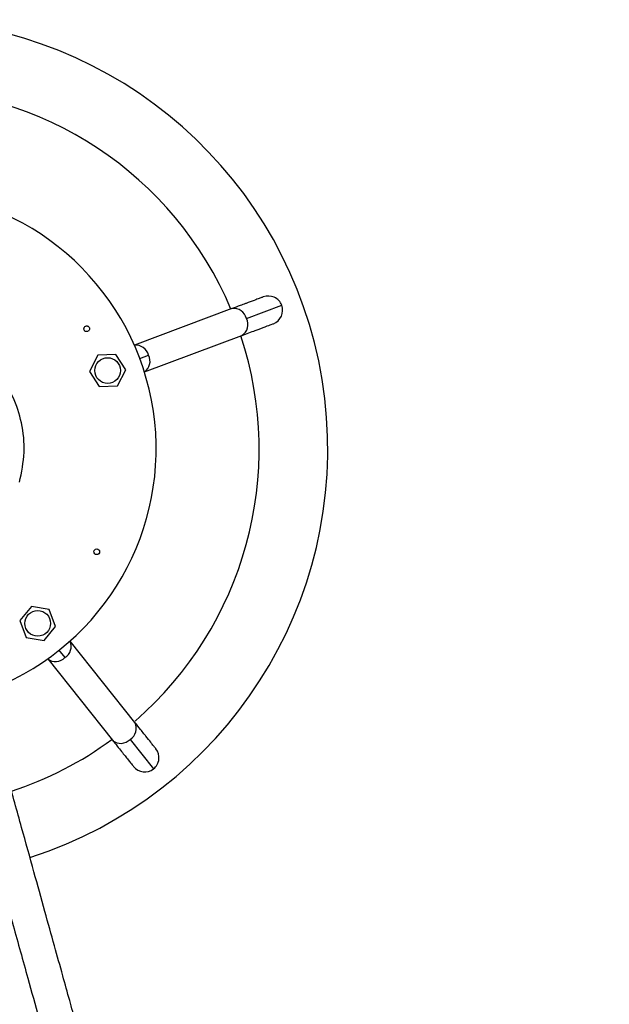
# Model space of a CAD drawing. Header units: millimetres. Extents: x 142 to 1148, y 353 to 845.
# Tile 77 of 139: x 615 to 625, y 828 to 845. Entities that reach past the tile are written whole.
import ezdxf

# ---------------------------------------------------------------- set-up
doc = ezdxf.new("R2010")
doc.units = ezdxf.units.MM

msp = doc.modelspace()

# ---------------------------------------------------------------- linework, layer by layer
at = {"color": 7, "linetype": 'Continuous', "lineweight": 25}
for p, q in [((618.436, 840.059), (616.73, 839.42)), ((618.689, 839.887), (619.306, 840.118)), ((616.906, 838.952), (618.611, 839.591)), ((616.092, 839.245), (615.946, 838.963)), ((616.409, 839.259), (616.092, 839.245)), ((616.58, 838.992), (616.409, 839.259)), ((615.946, 838.963), (616.116, 838.696)), ((616.434, 838.71), (616.58, 838.992)), ((616.116, 838.696), (616.434, 838.71)), ((614.93, 834.856), (614.728, 834.611)), ((615.243, 834.804), (614.93, 834.856)), ((615.354, 834.506), (615.243, 834.804)), ((614.728, 834.611), (614.839, 834.313)), ((615.153, 834.261), (615.354, 834.506)), ((614.839, 834.313), (615.153, 834.261)), ((616.741, 832.826), (615.606, 834.25)), ((615.215, 833.939), (616.35, 832.515)), ((616.656, 832.532), (617.066, 832.017))]:
    msp.add_line(p, q, dxfattribs=at)
at = {"color": 8, "linetype": 'Continuous', "lineweight": 25}
for p, q in [((616.825, 839.188), (616.977, 839.245)), ((615.407, 834.099), (615.516, 833.962))]:
    msp.add_line(p, q, dxfattribs=at)
at = {"color": 7, "linetype": 'Continuous', "lineweight": 25}
for centre, radius in [((616.263, 838.977), 0.225), ((616.072, 835.811), 0.05), ((615.041, 834.559), 0.225)]:
    msp.add_circle(centre, radius, dxfattribs=at)
for centre, radius, start, end in [((612.611, 837.609), 7.5, 287.8124, 164.545), ((612.611, 837.609), 6.3, 22.8193, 90.2708), ((612.611, 837.609), 4.5, 294.1189, 164.545), ((619.072, 840.03), 0.25, 20.545, 110.564), ((619.072, 840.03), 0.25, 290.564, 20.545), ((612.611, 837.609), 6.3, 310.9668, 18.2708), ((612.611, 837.609), 6.3, 288.2567, 306.2708), ((616.911, 832.212), 0.25, 308.545, 38.564), ((616.911, 832.212), 0.25, 218.564, 308.545)]:
    msp.add_arc(centre, radius, start, end, dxfattribs=at)
at = {"color": 8, "linetype": 'Continuous', "lineweight": 25}
for centre, radius, start, end in [((618.471, 839.838), 0.223, 12.4956, 99.1233), ((618.493, 839.78), 0.223, 301.9668, 28.5945), ((616.756, 839.195), 0.226, 12.8231, 96.587), ((616.778, 839.138), 0.226, 304.5031, 28.2669), ((615.4, 834.156), 0.226, 300.8231, 24.587), ((615.353, 834.118), 0.226, 232.5031, 316.2669), ((616.542, 832.724), 0.223, 300.4956, 27.1233), ((616.494, 832.685), 0.223, 229.9668, 316.5945)]:
    msp.add_arc(centre, radius, start, end, dxfattribs=at)
at = {"color": 7, "linetype": 'Continuous', "lineweight": 25}
for points, knots in [([(618.984, 840.264), (618.982, 840.264), (618.978, 840.262), (618.953, 840.253), (618.926, 840.243), (618.893, 840.23), (618.832, 840.207), (618.757, 840.179), (618.661, 840.143), (618.57, 840.109), (618.486, 840.077), (618.436, 840.059)], [0, 0, 0, 0, 0.149343, 0.241836, 0.321202, 0.402763, 0.484426, 0.683075, 0.747462, 0.851674, 1, 1, 1, 1]), ([(614.724, 837.025), (614.759, 837.199), (614.829, 837.542), (614.775, 838.055), (614.627, 838.51), (614.41, 838.883), (614.165, 839.167), (613.925, 839.371), (613.703, 839.515), (613.482, 839.625), (613.234, 839.717), (612.925, 839.787), (612.545, 839.813), (612.185, 839.769), (611.872, 839.678), (611.624, 839.573), (611.377, 839.429), (611.142, 839.246), (610.928, 839.025), (610.744, 838.771), (610.594, 838.493), (610.53, 838.293), (610.498, 838.193)], [0, 0, 0, 0, 0.077016, 0.151895, 0.221771, 0.284519, 0.338925, 0.384569, 0.421575, 0.453984, 0.491985, 0.5368, 0.591672, 0.657215, 0.694001, 0.73326, 0.77474, 0.818085, 0.862838, 0.908466, 0.954385, 1, 1, 1, 1]), ([(615.943, 839.684), (615.939, 839.678), (615.932, 839.667), (615.914, 839.658), (615.894, 839.656), (615.875, 839.661), (615.859, 839.674), (615.85, 839.691), (615.847, 839.711), (615.852, 839.724), (615.854, 839.73)], [0, 0, 0, 0, 0.125, 0.25, 0.375, 0.5, 0.625, 0.75, 0.875, 1, 1, 1, 1]), ([(615.854, 839.73), (615.858, 839.735), (615.865, 839.746), (615.883, 839.756), (615.903, 839.758), (615.922, 839.752), (615.938, 839.74), (615.947, 839.722), (615.95, 839.702), (615.945, 839.69), (615.943, 839.684)], [0, 0, 0, 0, 0.125, 0.25, 0.375, 0.5, 0.625, 0.75, 0.875, 1, 1, 1, 1]), ([(618.611, 839.591), (618.692, 839.621), (618.856, 839.682), (619.027, 839.747), (619.139, 839.789), (619.153, 839.794), (619.16, 839.796)], [0, 0, 0, 0, 0.247575, 0.5, 0.752425, 1, 1, 1, 1]), ([(644.953, 722.252), (644.925, 722.354), (644.868, 722.556), (644.778, 722.882), (644.688, 723.205), (644.565, 723.651), (644.395, 724.262), (644.164, 725.092), (643.911, 726.006), (643.634, 727.003), (643.323, 728.121), (642.978, 729.364), (642.598, 730.732), (642.198, 732.172), (641.779, 733.681), (641.346, 735.243), (640.899, 736.851), (640.442, 738.499), (639.971, 740.194), (639.467, 742.011), (638.928, 743.952), (638.353, 746.02), (637.767, 748.131), (637.17, 750.281), (636.563, 752.468), (635.946, 754.689), (635.322, 756.938), (634.761, 758.959), (634.268, 760.734), (633.847, 762.251), (633.428, 763.758), (633.012, 765.255), (632.598, 766.747), (632.186, 768.23), (631.778, 769.701), (631.374, 771.155), (630.977, 772.587), (630.585, 773.999), (630.198, 775.39), (629.786, 776.876), (629.351, 778.44), (628.9, 780.067), (628.461, 781.646), (628.035, 783.18), (627.621, 784.673), (627.139, 786.407), (626.597, 788.359), (625.999, 790.513), (625.35, 792.851), (624.652, 795.366), (623.903, 798.063), (623.161, 800.734), (622.507, 803.088), (621.937, 805.144), (621.449, 806.899), (620.956, 808.677), (620.454, 810.483), (619.943, 812.325), (619.418, 814.214), (618.932, 815.965), (618.487, 817.567), (618.088, 819.006), (617.676, 820.487), (617.252, 822.014), (616.869, 823.395), (616.532, 824.608), (616.251, 825.619), (615.976, 826.613), (615.759, 827.393), (615.595, 827.985), (615.472, 828.428), (615.327, 828.947), (615.159, 829.552), (614.968, 830.241), (614.753, 831.017), (614.513, 831.881), (614.322, 832.566), (614.212, 832.964), (614.19, 833.044)], [0, 0, 0, 0, 0.006856, 0.013592, 0.019718, 0.025246, 0.037602, 0.050073, 0.062681, 0.075436, 0.08833, 0.102812, 0.117316, 0.131844, 0.146397, 0.160985, 0.175336, 0.189693, 0.204058, 0.21847, 0.234867, 0.251236, 0.267669, 0.284143, 0.300557, 0.317046, 0.333568, 0.34993, 0.360847, 0.371659, 0.382243, 0.392709, 0.403112, 0.413453, 0.42373, 0.434045, 0.444421, 0.454858, 0.465485, 0.476179, 0.489673, 0.503194, 0.516727, 0.530273, 0.543821, 0.557381, 0.57869, 0.600006, 0.621333, 0.649897, 0.678464, 0.707033, 0.735603, 0.754151, 0.772706, 0.791252, 0.809799, 0.828346, 0.846881, 0.865416, 0.878383, 0.891346, 0.904297, 0.917241, 0.930168, 0.938241, 0.946241, 0.953835, 0.961, 0.963779, 0.966984, 0.970777, 0.975149, 0.980092, 0.985601, 0.991678, 0.998332, 1, 1, 1, 1]), ([(613.623, 832.841), (613.634, 832.804), (613.727, 832.469), (613.893, 831.87), (614.113, 831.079), (614.304, 830.39), (614.467, 829.802), (614.609, 829.29), (614.74, 828.819), (614.956, 828.04), (615.261, 826.944), (615.646, 825.556), (616.041, 824.134), (616.44, 822.696), (616.843, 821.246), (617.234, 819.839), (617.614, 818.47), (618.022, 816.999), (618.457, 815.435), (618.915, 813.783), (619.413, 811.99), (619.948, 810.062), (620.52, 808.004), (621.082, 805.98), (621.661, 803.893), (622.261, 801.734), (622.883, 799.492), (623.508, 797.241), (624.14, 794.967), (624.781, 792.657), (625.347, 790.618), (625.835, 788.862), (626.238, 787.41), (626.65, 785.926), (627.072, 784.406), (627.505, 782.846), (627.951, 781.241), (628.411, 779.586), (628.847, 778.015), (629.256, 776.543), (629.632, 775.186), (630.016, 773.806), (630.404, 772.408), (630.798, 770.988), (631.198, 769.548), (631.603, 768.09), (632.01, 766.621), (632.42, 765.145), (632.833, 763.66), (633.247, 762.166), (633.713, 760.491), (634.227, 758.639), (634.786, 756.625), (635.341, 754.627), (635.889, 752.654), (636.485, 750.504), (637.127, 748.194), (637.809, 745.738), (638.464, 743.377), (639.093, 741.113), (639.694, 738.948), (640.276, 736.855), (640.795, 734.984), (641.255, 733.326), (641.661, 731.865), (642.048, 730.471), (642.393, 729.228), (642.696, 728.138), (642.958, 727.196), (643.156, 726.481), (643.301, 725.957), (643.403, 725.591), (643.506, 725.219), (643.616, 724.824), (643.732, 724.407), (643.852, 723.975), (643.974, 723.534), (644.1, 723.083), (644.224, 722.634), (644.317, 722.301), (644.363, 722.135), (644.372, 722.1)], [0, 0, 0, 0, 0.0007846, 0.0070144, 0.0125768, 0.0174785, 0.0216485, 0.0251836, 0.0285079, 0.0318614, 0.0422193, 0.0528427, 0.0634999, 0.075547, 0.0876114, 0.0996807, 0.1117658, 0.1238499, 0.1396907, 0.1555292, 0.1713819, 0.1926093, 0.2138401, 0.2350796, 0.2563173, 0.280342, 0.3043683, 0.3283979, 0.3524235, 0.3764435, 0.400459, 0.4146138, 0.4287571, 0.4429053, 0.4570405, 0.4711773, 0.4852992, 0.4994166, 0.5135112, 0.5241659, 0.5347832, 0.5452716, 0.5556658, 0.5659181, 0.5761276, 0.5863641, 0.5965883, 0.6068591, 0.617262, 0.6278039, 0.6384302, 0.6529365, 0.6675981, 0.6821817, 0.6968079, 0.7114741, 0.7305724, 0.7496694, 0.7687685, 0.7869204, 0.8050775, 0.8232147, 0.8412941, 0.8554835, 0.8696563, 0.8838057, 0.8978338, 0.9093344, 0.9204309, 0.931123, 0.9360236, 0.9408344, 0.9457911, 0.9514156, 0.9577344, 0.964367, 0.9716416, 0.9795717, 0.9881743, 0.9974706, 1, 1, 1, 1]), ([(617.106, 832.368), (617.104, 832.37), (617.102, 832.373), (617.085, 832.394), (617.067, 832.417), (617.045, 832.445), (617.005, 832.495), (616.955, 832.558), (616.891, 832.638), (616.83, 832.714), (616.774, 832.785), (616.741, 832.826)], [0, 0, 0, 0, 0.149343, 0.241836, 0.321202, 0.402763, 0.484426, 0.683075, 0.747462, 0.851674, 1, 1, 1, 1]), ([(616.35, 832.515), (616.404, 832.447), (616.513, 832.31), (616.627, 832.167), (616.701, 832.074), (616.71, 832.062), (616.715, 832.056)], [0, 0, 0, 0, 0.247575, 0.5, 0.752425, 1, 1, 1, 1])]:
    msp.add_open_spline(points, degree=3, knots=knots, dxfattribs=at)

doc.saveas('drawing.dxf')
